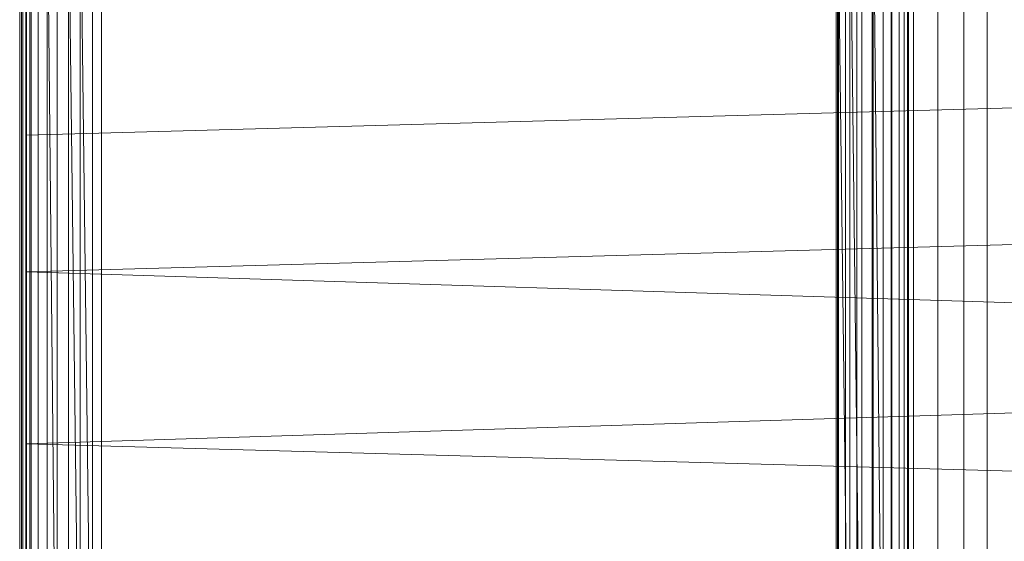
# Model space of a CAD drawing. Header units: metres. Extents: x 391.1 to 427.5, y 12.7 to 28.4.
# Tile 210 of 240: x 412.647 to 412.8298, y 22.9617 to 23.0586. Entities that reach past the tile are written whole.
import ezdxf

# ---------------------------------------------------------------- set-up
doc = ezdxf.new("R2010")
doc.units = ezdxf.units.M
doc.layers.add('A-DETL-____-MBND', color=7, linetype='Continuous', lineweight=18)

# ---------------------------------------------------------------- blocks, each defined once
blk = doc.blocks.new('Family - Inodor PS-1-153609-01_ENLLUMENAT_PS1')
at = {"layer": 'A-DETL-____-MBND', "color": 253, "true_color": 0xaaaaaa}
for p, q in [((0.00056, 0.01465), (0.00056, 0.38826)), ((0.00056, 0.01465), (0.00056, 0.38826)), ((0.16489, 0.38826), (0.16489, 0.01465)), ((0.16489, 0.38826), (0.16489, 0.01465)), ((0, 0.03874), (0, 0.36709)), ((0, 0.36709), (0, 0.03874)), ((0.00056, 0.36709), (0.00056, 0.03874)), ((0.00056, 0.03874), (0.00056, 0.36709)), ((0.17536, 0.36041), (0.17536, 0.04072)), ((0.17966, 0.0405), (0.17966, 0.36063)), ((0.15161, 0.3592), (0.15161, 0.04193)), ((0.15205, 0.35923), (0.15205, 0.04191)), ((0.15334, 0.35929), (0.15334, 0.04184)), ((0.15546, 0.3594), (0.15546, 0.04173)), ((0.15833, 0.35955), (0.15833, 0.04159)), ((0.16187, 0.35973), (0.16188, 0.04141)), ((0.16598, 0.35993), (0.16598, 0.0412)), ((0.17052, 0.36017), (0.17052, 0.04097)), ((0.01521, 0.35226), (0.01521, 0.04887)), ((0.01521, 0.35226), (0.01521, 0.04887)), ((0.00036, 0.10805), (0.00036, 0.29485)), ((0.00036, 0.10805), (0.00036, 0.29485)), ((0.00056, 0.10805), (0.00056, 0.29485)), ((0.00056, 0.10805), (0.00056, 0.29485)), ((0.00056, 0.10805), (0.00056, 0.29485)), ((0.00116, 0.10805), (0.00116, 0.29485)), ((0.00116, 0.10805), (0.00116, 0.29485)), ((0.00116, 0.10805), (0.00116, 0.29485)), ((0.00213, 0.10805), (0.00213, 0.29485)), ((0.00213, 0.10805), (0.00213, 0.29485)), ((0.00213, 0.10805), (0.00213, 0.29485)), ((0.00345, 0.10805), (0.00345, 0.29485)), ((0.00345, 0.10805), (0.00345, 0.29485)), ((0.00345, 0.10805), (0.00345, 0.29485)), ((0.00508, 0.10805), (0.00508, 0.29485)), ((0.00508, 0.10805), (0.00508, 0.29485)), ((0.00508, 0.10805), (0.00508, 0.29485)), ((0.00508, 0.29485), (0.00696, 0.10805)), ((0.00696, 0.10805), (0.00508, 0.29485)), ((0.00696, 0.10805), (0.00696, 0.29485)), ((0.00696, 0.10805), (0.00696, 0.29485)), ((0.00696, 0.10805), (0.00696, 0.29485)), ((0.00904, 0.10805), (0.00904, 0.29485)), ((0.00904, 0.10805), (0.00904, 0.29485)), ((0.00904, 0.10805), (0.00904, 0.29485)), ((0.00904, 0.29485), (0.01126, 0.10805)), ((0.01126, 0.10805), (0.00904, 0.29485)), ((0.01126, 0.10805), (0.01126, 0.29485)), ((0.01126, 0.10805), (0.01126, 0.29485)), ((0.01126, 0.29485), (0.01354, 0.10805)), ((0.01126, 0.10805), (0.01126, 0.29485)), ((0.01354, 0.10805), (0.01126, 0.29485)), ((0.01354, 0.10805), (0.01354, 0.29485)), ((0.01354, 0.10805), (0.01354, 0.29485)), ((0.01354, 0.10805), (0.01354, 0.29485)), ((0.15191, 0.10805), (0.15191, 0.29485)), ((0.15191, 0.10805), (0.15191, 0.29485)), ((0.15191, 0.10805), (0.15191, 0.29485)), ((0.15191, 0.29485), (0.15419, 0.10805)), ((0.15419, 0.10805), (0.15191, 0.29485)), ((0.15419, 0.10805), (0.15419, 0.29485)), ((0.15419, 0.10805), (0.15419, 0.29485)), ((0.15419, 0.29485), (0.15641, 0.10805)), ((0.15419, 0.10805), (0.15419, 0.29485)), ((0.15641, 0.10805), (0.15419, 0.29485)), ((0.15641, 0.10805), (0.15641, 0.29485)), ((0.15641, 0.10805), (0.15641, 0.29485)), ((0.15641, 0.10805), (0.15641, 0.29485)), ((0.15849, 0.10805), (0.15849, 0.29485)), ((0.15849, 0.10805), (0.15849, 0.29485)), ((0.15849, 0.10805), (0.15849, 0.29485)), ((0.15849, 0.29485), (0.16037, 0.10805)), ((0.16037, 0.10805), (0.15849, 0.29485)), ((0.16037, 0.10805), (0.16037, 0.29485)), ((0.16037, 0.10805), (0.16037, 0.29485)), ((0.16037, 0.10805), (0.16037, 0.29485)), ((0.162, 0.10805), (0.162, 0.29485)), ((0.162, 0.10805), (0.162, 0.29485)), ((0.162, 0.10805), (0.162, 0.29485)), ((0.16332, 0.10805), (0.16332, 0.29485)), ((0.16332, 0.10805), (0.16332, 0.29485)), ((0.16332, 0.10805), (0.16332, 0.29485)), ((0.16429, 0.10805), (0.16429, 0.29485)), ((0.16429, 0.10805), (0.16429, 0.29485)), ((0.16429, 0.10805), (0.16429, 0.29485)), ((0.16489, 0.10805), (0.16489, 0.29485)), ((0.16489, 0.10805), (0.16489, 0.29485)), ((0.16489, 0.10805), (0.16489, 0.29485)), ((0.16509, 0.29485), (0.16509, 0.10805)), ((0.16509, 0.10805), (0.16509, 0.29485)), ((0.00127, 0.12028), (0.00127, 0.28568)), ((0.00127, 0.1359), (0.00127, 0.27007)), ((0.00127, 0.26951), (0.00127, 0.13591)), ((0.00186, 0.27003), (0.00186, 0.13594)), ((0.00186, 0.13594), (0.00186, 0.27003)), ((0.00186, 0.13594), (0.00186, 0.27003)), ((0.00186, 0.13594), (0.00186, 0.27003)), ((0.00127, 0.24439), (0.00127, 0.26816)), ((0.00127, 0.24439), (0.51095, 0.25847)), ((0.00127, 0.21897), (0.00127, 0.24439)), ((0.00127, 0.21897), (0.51095, 0.23305)), ((0.00127, 0.18701), (0.00127, 0.21897)), ((0.00127, 0.21897), (0.51095, 0.20299)), ((0.00127, 0.18701), (0.51095, 0.20299)), ((0.00127, 0.16159), (0.00127, 0.18701)), ((0.00127, 0.18701), (0.51095, 0.17293))]:
    blk.add_line(p, q, dxfattribs=at)
blk = doc.blocks.new('LONDR55-XX_ZZ-ARQ-CAA-M3D-Londres55_ifc-1-01_ENLLUMENAT_PS1')
at = {"layer": 'A-DETL-____-MBND', "color": 253, "lineweight": 18, "true_color": 0xaaaaaa}
blk.add_blockref('Family - Inodor PS-1-153609-01_ENLLUMENAT_PS1', (412.64697, 22.7928), dxfattribs=at)

msp = doc.modelspace()

# ---------------------------------------------------------------- block references
at = {"lineweight": 5}
msp.add_blockref('LONDR55-XX_ZZ-ARQ-CAA-M3D-Londres55_ifc-1-01_ENLLUMENAT_PS1', (0, 0), dxfattribs=at)

doc.saveas('drawing.dxf')
